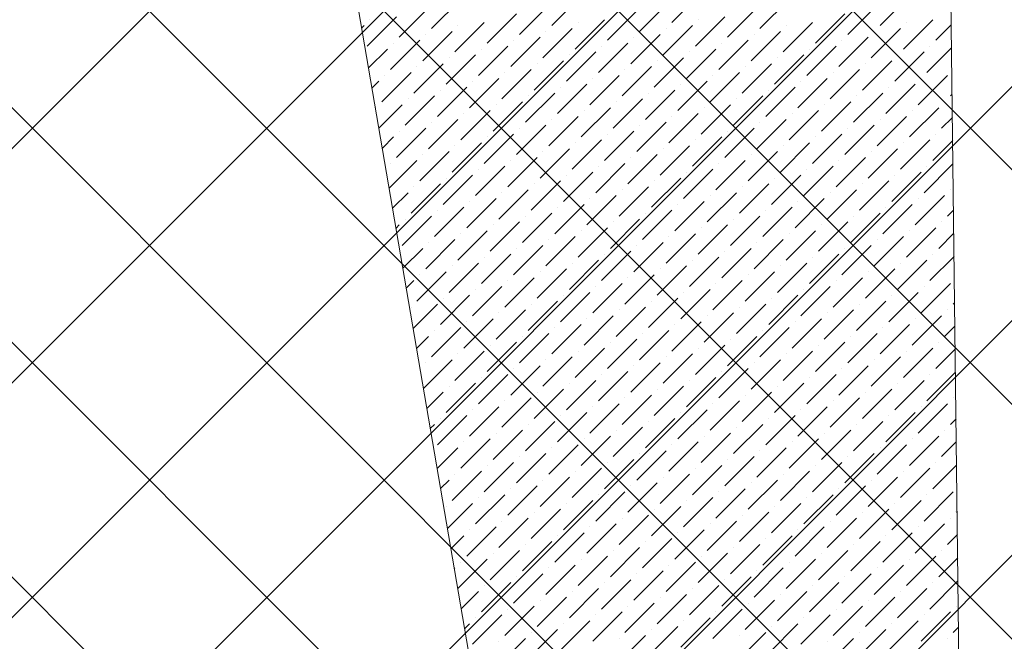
# Model space of a CAD drawing. Header units: millimetres. Extents: x -150 to 17700, y -13097 to 13830.
# Tile 42 of 67: x 9527 to 11011, y 11601 to 12538. Entities that reach past the tile are written whole.
import ezdxf

# ---------------------------------------------------------------- set-up
doc = ezdxf.new("R2010")
doc.units = ezdxf.units.MM
doc.header["$MEASUREMENT"] = 0
doc.layers.get('0').update_dxf_attribs({"lineweight": 5})
doc.layers.add('RCP XREF$0$A-CEILING-01', color=9, linetype='Continuous', lineweight=0, true_color=0x808080)
doc.layers.add('RCP XREF$0$A-CELING ELEMENT', color=9, linetype='Continuous', lineweight=0, true_color=0x808080)

# ---------------------------------------------------------------- blocks, each defined once
blk = doc.blocks.new('RCP XREF')
at = {"layer": 'RCP XREF$0$A-CEILING-01', "color": 8, "linetype": 'Continuous', "lineweight": 0, "true_color": 0x808080}
for p, q in [((441.6, 3270), (10551.6, 13380)), ((1148.7, 3270), (11258.7, 13380)), ((1502.2, 3270), (11612.2, 13380)), ((2209.3, 3270), (12319.3, 13380)), ((2562.9, 3270), (12672.9, 13380)), ((5943.5, 8418.4), (10905.1, 13380)), ((11883.2, 9330), (7833.2, 13380)), ((13662.8, 7904), (8186.8, 13380)), ((13839.6, 8080.7), (8540.3, 13380)), ((14016.3, 8257.5), (8893.9, 13380)), ((14193.1, 8434.3), (9247.4, 13380)), ((11820.1, 11160.8), (9601, 13380)), ((14450, 8884.5), (9954.5, 13380)), ((1855.8, 3270), (11865.8, 13280))]:
    blk.add_line(p, q, dxfattribs=at)
at = {"layer": 'RCP XREF$0$A-CELING ELEMENT', "color": 8, "lineweight": 0, "true_color": 0x808080}
for p, q in [((10648, 8989.5), (9819.5, 13830)), ((10915.7, 13829.8), (10974, 9020))]:
    blk.add_line(p, q, dxfattribs=at)
at = {"layer": 'RCP XREF$0$A-CELING ELEMENT', "color": 8, "linetype": 'Continuous', "lineweight": 0, "true_color": 0x808080, "transparency": 33554687}
for p, q in [((10329.1, 12529.1), (10373.3, 12573.2)), ((10510.3, 12533.5), (10554.5, 12577.7)), ((10824.1, 12529.1), (10868.3, 12573.2)), ((10147.9, 12524.6), (10192.1, 12568.8)), ((10280.5, 12515.8), (10324.7, 12560)), ((10461.7, 12520.2), (10505.9, 12564.4)), ((10642.9, 12524.6), (10687.1, 12568.8)), ((10775.5, 12515.8), (10819.7, 12560)), ((10099.3, 12511.4), (10143.5, 12555.6)), ((10231.9, 12502.5), (10276.1, 12546.7)), ((10413.1, 12507), (10457.3, 12551.2)), ((10594.3, 12511.4), (10638.5, 12555.6)), ((10726.9, 12502.5), (10771.1, 12546.7)), ((10042.8, 12525.5), (10046.3, 12529.1)), ((10050.7, 12498.1), (10094.9, 12542.3)), ((10055.1, 12537.9), (10055.1, 12537.9)), ((10183.3, 12489.3), (10227.5, 12533.5)), ((10187.7, 12529.1), (10187.7, 12529.1)), ((10364.5, 12493.7), (10408.7, 12537.9)), ((10368.9, 12533.5), (10368.9, 12533.5)), ((10497.1, 12484.9), (10541.3, 12529.1)), ((10545.7, 12498.1), (10589.9, 12542.3)), ((10550.1, 12537.9), (10550.1, 12537.9)), ((10678.3, 12489.3), (10722.5, 12533.5)), ((10682.7, 12529.1), (10682.7, 12529.1)), ((10859.5, 12493.7), (10903.7, 12537.9)), ((10863.9, 12533.5), (10863.9, 12533.5)), ((10908.1, 12507), (10931.5, 12530.3)), ((10134.7, 12476), (10178.9, 12520.2)), ((10139.1, 12515.8), (10139.1, 12515.8)), ((10315.9, 12480.4), (10360.1, 12524.6)), ((10320.3, 12520.2), (10320.3, 12520.2)), ((10448.5, 12471.6), (10492.7, 12515.8)), ((10501.5, 12524.6), (10501.5, 12524.6)), ((10629.7, 12476), (10673.9, 12520.2)), ((10634.1, 12515.8), (10634.1, 12515.8)), ((10810.9, 12480.4), (10855, 12524.6)), ((10815.3, 12520.2), (10815.3, 12520.2)), ((10086.1, 12462.8), (10130.3, 12507)), ((10090.5, 12502.5), (10090.5, 12502.5)), ((10267.3, 12467.2), (10311.5, 12511.4)), ((10271.7, 12507), (10271.7, 12507)), ((10399.8, 12458.3), (10444, 12502.5)), ((10452.9, 12511.4), (10452.9, 12511.4)), ((10581, 12462.8), (10625.2, 12507)), ((10585.5, 12502.5), (10585.5, 12502.5)), ((10762.2, 12467.2), (10806.4, 12511.4)), ((10766.7, 12507), (10766.7, 12507)), ((10053.1, 12465.2), (10081.6, 12493.7)), ((10170, 12440.7), (10214.2, 12484.9)), ((10218.7, 12453.9), (10262.8, 12498.1)), ((10223.1, 12493.7), (10223.1, 12493.7)), ((10351.2, 12445.1), (10395.4, 12489.3)), ((10355.7, 12484.9), (10355.7, 12484.9)), ((10404.3, 12498.1), (10404.3, 12498.1)), ((10532.4, 12449.5), (10576.6, 12493.7)), ((10536.8, 12489.3), (10536.8, 12489.3)), ((10665, 12440.7), (10709.2, 12484.9)), ((10713.6, 12453.9), (10757.8, 12498.1)), ((10718, 12493.7), (10718, 12493.7)), ((10846.2, 12445.1), (10890.4, 12489.3)), ((10850.6, 12484.9), (10850.6, 12484.9)), ((10894.8, 12458.3), (10931.9, 12495.4)), ((10899.2, 12498.1), (10899.2, 12498.1)), ((10121.4, 12427.4), (10165.6, 12471.6)), ((10174.5, 12480.4), (10174.5, 12480.4)), ((10302.6, 12431.8), (10346.8, 12476)), ((10307, 12471.6), (10307, 12471.6)), ((10483.8, 12436.2), (10528, 12480.4)), ((10488.2, 12476), (10488.2, 12476)), ((10616.4, 12427.4), (10660.6, 12471.6)), ((10669.4, 12480.4), (10669.4, 12480.4)), ((10797.6, 12431.8), (10841.8, 12476)), ((10802, 12471.6), (10802, 12471.6)), ((10072.8, 12414.2), (10117, 12458.3)), ((10125.8, 12467.2), (10125.8, 12467.2)), ((10254, 12418.6), (10298.2, 12462.8)), ((10258.4, 12458.3), (10258.4, 12458.3)), ((10435.2, 12423), (10479.4, 12467.2)), ((10439.6, 12462.8), (10439.6, 12462.8)), ((10567.8, 12414.2), (10612, 12458.3)), ((10620.8, 12467.2), (10620.8, 12467.2)), ((10749, 12418.6), (10793.2, 12462.8)), ((10753.4, 12458.3), (10753.4, 12458.3)), ((10058.3, 12435), (10068.4, 12445.1)), ((10077.2, 12453.9), (10077.2, 12453.9)), ((10205.4, 12405.3), (10249.6, 12449.5)), ((10209.8, 12445.1), (10209.8, 12445.1)), ((10338, 12396.5), (10382.2, 12440.7)), ((10386.6, 12409.7), (10430.8, 12453.9)), ((10391, 12449.5), (10391, 12449.5)), ((10519.2, 12400.9), (10563.4, 12445.1)), ((10523.6, 12440.7), (10523.6, 12440.7)), ((10572.2, 12453.9), (10572.2, 12453.9)), ((10700.4, 12405.3), (10744.6, 12449.5)), ((10704.8, 12445.1), (10704.8, 12445.1)), ((10833, 12396.5), (10877.1, 12440.7)), ((10881.6, 12409.7), (10925.8, 12453.9)), ((10886, 12449.5), (10886, 12449.5)), ((10156.8, 12392.1), (10201, 12436.2)), ((10161.2, 12431.8), (10161.2, 12431.8)), ((10289.4, 12383.2), (10333.6, 12427.4)), ((10342.4, 12436.2), (10342.4, 12436.2)), ((10470.6, 12387.6), (10514.8, 12431.8)), ((10475, 12427.4), (10475, 12427.4)), ((10651.8, 12392.1), (10695.9, 12436.2)), ((10656.2, 12431.8), (10656.2, 12431.8)), ((10784.3, 12383.2), (10828.5, 12427.4)), ((10837.4, 12436.2), (10837.4, 12436.2)), ((10930.2, 12423), (10932.7, 12425.5)), ((10068.6, 12374.6), (10103.7, 12409.7)), ((10108.2, 12378.8), (10152.4, 12423)), ((10112.6, 12418.6), (10112.6, 12418.6)), ((10240.7, 12370), (10284.9, 12414.2)), ((10245.2, 12409.7), (10245.2, 12409.7)), ((10293.8, 12423), (10293.8, 12423)), ((10421.9, 12374.4), (10466.1, 12418.6)), ((10426.4, 12414.2), (10426.4, 12414.2)), ((10554.5, 12365.5), (10598.7, 12409.7)), ((10603.1, 12378.8), (10647.3, 12423)), ((10607.6, 12418.6), (10607.6, 12418.6)), ((10735.7, 12370), (10779.9, 12414.2)), ((10740.1, 12409.7), (10740.1, 12409.7)), ((10788.8, 12423), (10788.8, 12423)), ((10921.3, 12414.2), (10921.3, 12414.2)), ((10064, 12405.3), (10064, 12405.3)), ((10192.1, 12356.7), (10236.3, 12400.9)), ((10196.6, 12396.5), (10196.6, 12396.5)), ((10373.3, 12361.1), (10417.5, 12405.3)), ((10377.8, 12400.9), (10377.8, 12400.9)), ((10505.9, 12352.3), (10550.1, 12396.5)), ((10558.9, 12405.3), (10558.9, 12405.3)), ((10687.1, 12356.7), (10731.3, 12400.9)), ((10691.5, 12396.5), (10691.5, 12396.5)), ((10868.3, 12361.1), (10912.5, 12405.3)), ((10872.7, 12400.9), (10872.7, 12400.9)), ((10143.5, 12343.4), (10187.7, 12387.6)), ((10147.9, 12383.2), (10147.9, 12383.2)), ((10324.7, 12347.9), (10368.9, 12392.1)), ((10329.1, 12387.6), (10329.1, 12387.6)), ((10457.3, 12339), (10501.5, 12383.2)), ((10510.3, 12392.1), (10510.3, 12392.1)), ((10638.5, 12343.4), (10682.7, 12387.6)), ((10642.9, 12383.2), (10642.9, 12383.2)), ((10819.7, 12347.9), (10863.9, 12392.1)), ((10824.1, 12387.6), (10824.1, 12387.6)), ((10916.9, 12374.4), (10933.2, 12390.6)), ((10094.9, 12330.2), (10139.1, 12374.4)), ((10099.3, 12370), (10099.3, 12370)), ((10227.5, 12321.3), (10271.7, 12365.5)), ((10276.1, 12334.6), (10320.3, 12378.8)), ((10280.5, 12374.4), (10280.5, 12374.4)), ((10408.7, 12325.8), (10452.9, 12370)), ((10413.1, 12365.5), (10413.1, 12365.5)), ((10461.7, 12378.8), (10461.7, 12378.8)), ((10589.9, 12330.2), (10634.1, 12374.4)), ((10594.3, 12370), (10594.3, 12370)), ((10722.5, 12321.3), (10766.7, 12365.5)), ((10771.1, 12334.6), (10815.3, 12378.8)), ((10775.5, 12374.4), (10775.5, 12374.4)), ((10908.1, 12365.5), (10908.1, 12365.5)), ((10073.8, 12344.4), (10090.5, 12361.1)), ((10178.9, 12308.1), (10223.1, 12352.3)), ((10231.9, 12361.1), (10231.9, 12361.1)), ((10360.1, 12312.5), (10404.3, 12356.7)), ((10364.5, 12352.3), (10364.5, 12352.3)), ((10541.3, 12316.9), (10585.5, 12361.1)), ((10545.7, 12356.7), (10545.7, 12356.7)), ((10673.9, 12308.1), (10718, 12352.3)), ((10726.9, 12361.1), (10726.9, 12361.1)), ((10855, 12312.5), (10899.2, 12356.7)), ((10859.5, 12352.3), (10859.5, 12352.3)), ((10903.7, 12325.8), (10933.6, 12355.7)), ((10130.3, 12294.8), (10174.5, 12339)), ((10183.3, 12347.9), (10183.3, 12347.9)), ((10311.5, 12299.2), (10355.7, 12343.4)), ((10315.9, 12339), (10315.9, 12339)), ((10492.7, 12303.7), (10536.8, 12347.9)), ((10497.1, 12343.4), (10497.1, 12343.4)), ((10625.2, 12294.8), (10669.4, 12339)), ((10678.3, 12347.9), (10678.3, 12347.9)), ((10806.4, 12299.2), (10850.6, 12343.4)), ((10810.9, 12339), (10810.9, 12339)), ((10084.1, 12284), (10125.8, 12325.8)), ((10086.1, 12321.3), (10086.1, 12321.3)), ((10134.7, 12334.6), (10134.7, 12334.6)), ((10262.8, 12286), (10307, 12330.2)), ((10267.3, 12325.8), (10267.3, 12325.8)), ((10395.4, 12277.1), (10439.6, 12321.3)), ((10444, 12290.4), (10488.2, 12334.6)), ((10448.5, 12330.2), (10448.5, 12330.2)), ((10576.6, 12281.6), (10620.8, 12325.8)), ((10581, 12321.3), (10581, 12321.3)), ((10629.7, 12334.6), (10629.7, 12334.6)), ((10757.8, 12286), (10802, 12330.2)), ((10762.2, 12325.8), (10762.2, 12325.8)), ((10890.4, 12277.1), (10934, 12320.7)), ((10214.2, 12272.7), (10258.4, 12316.9)), ((10218.7, 12312.5), (10218.7, 12312.5)), ((10346.8, 12263.9), (10391, 12308.1)), ((10399.8, 12316.9), (10399.8, 12316.9)), ((10528, 12268.3), (10572.2, 12312.5)), ((10532.4, 12308.1), (10532.4, 12308.1)), ((10709.2, 12272.7), (10753.4, 12316.9)), ((10713.6, 12312.5), (10713.6, 12312.5)), ((10841.8, 12263.9), (10886, 12308.1)), ((10894.8, 12316.9), (10894.8, 12316.9)), ((10165.6, 12259.5), (10209.8, 12303.7)), ((10170, 12299.2), (10170, 12299.2)), ((10298.2, 12250.6), (10342.4, 12294.8)), ((10351.2, 12303.7), (10351.2, 12303.7)), ((10479.4, 12255.1), (10523.6, 12299.2)), ((10483.8, 12294.8), (10483.8, 12294.8)), ((10660.6, 12259.5), (10704.8, 12303.7)), ((10665, 12299.2), (10665, 12299.2)), ((10793.2, 12250.6), (10837.4, 12294.8)), ((10846.2, 12303.7), (10846.2, 12303.7)), ((10089.3, 12253.8), (10112.6, 12277.1)), ((10117, 12246.2), (10161.2, 12290.4)), ((10121.4, 12286), (10121.4, 12286)), ((10249.6, 12237.4), (10293.8, 12281.6)), ((10254, 12277.1), (10254, 12277.1)), ((10302.6, 12290.4), (10302.6, 12290.4)), ((10430.8, 12241.8), (10475, 12286)), ((10435.2, 12281.6), (10435.2, 12281.6)), ((10563.4, 12233), (10607.6, 12277.1)), ((10612, 12246.2), (10656.2, 12290.4)), ((10616.4, 12286), (10616.4, 12286)), ((10744.6, 12237.4), (10788.8, 12281.6)), ((10749, 12277.1), (10749, 12277.1)), ((10797.6, 12290.4), (10797.6, 12290.4)), ((10930.2, 12281.6), (10930.2, 12281.6)), ((10201, 12224.1), (10245.2, 12268.3)), ((10205.4, 12263.9), (10205.4, 12263.9)), ((10382.2, 12228.5), (10426.4, 12272.7)), ((10386.6, 12268.3), (10386.6, 12268.3)), ((10514.8, 12219.7), (10558.9, 12263.9)), ((10567.8, 12272.7), (10567.8, 12272.7)), ((10695.9, 12224.1), (10740.1, 12268.3)), ((10700.4, 12263.9), (10700.4, 12263.9)), ((10877.1, 12228.5), (10921.3, 12272.7)), ((10881.6, 12268.3), (10881.6, 12268.3)), ((10152.4, 12210.9), (10196.6, 12255.1)), ((10156.8, 12250.6), (10156.8, 12250.6)), ((10333.6, 12215.3), (10377.8, 12259.5)), ((10338, 12255.1), (10338, 12255.1)), ((10466.1, 12206.4), (10510.3, 12250.6)), ((10519.2, 12259.5), (10519.2, 12259.5)), ((10647.3, 12210.9), (10691.5, 12255.1)), ((10651.8, 12250.6), (10651.8, 12250.6)), ((10828.5, 12215.3), (10872.7, 12259.5)), ((10833, 12255.1), (10833, 12255.1)), ((10925.8, 12241.8), (10934.8, 12250.9)), ((10103.7, 12197.6), (10147.9, 12241.8)), ((10108.2, 12237.4), (10108.2, 12237.4)), ((10236.3, 12188.8), (10280.5, 12233)), ((10284.9, 12202), (10329.1, 12246.2)), ((10289.4, 12241.8), (10289.4, 12241.8)), ((10417.5, 12193.2), (10461.7, 12237.4)), ((10421.9, 12233), (10421.9, 12233)), ((10470.6, 12246.2), (10470.6, 12246.2)), ((10598.7, 12197.6), (10642.9, 12241.8)), ((10603.1, 12237.4), (10603.1, 12237.4)), ((10731.3, 12188.8), (10775.5, 12233)), ((10779.9, 12202), (10824.1, 12246.2)), ((10784.3, 12241.8), (10784.3, 12241.8)), ((10916.9, 12233), (10916.9, 12233)), ((10094.4, 12223.7), (10099.3, 12228.5)), ((10187.7, 12175.5), (10231.9, 12219.7)), ((10240.7, 12228.5), (10240.7, 12228.5)), ((10368.9, 12179.9), (10413.1, 12224.1)), ((10373.3, 12219.7), (10373.3, 12219.7)), ((10550.1, 12184.3), (10594.3, 12228.5)), ((10554.5, 12224.1), (10554.5, 12224.1)), ((10682.7, 12175.5), (10726.9, 12219.7)), ((10735.7, 12228.5), (10735.7, 12228.5)), ((10863.9, 12179.9), (10908.1, 12224.1)), ((10868.3, 12219.7), (10868.3, 12219.7)), ((10139.1, 12162.2), (10183.3, 12206.4)), ((10143.5, 12202), (10143.5, 12202)), ((10192.1, 12215.3), (10192.1, 12215.3)), ((10320.3, 12166.7), (10364.5, 12210.9)), ((10324.7, 12206.4), (10324.7, 12206.4)), ((10452.9, 12157.8), (10497.1, 12202)), ((10501.5, 12171.1), (10545.7, 12215.3)), ((10505.9, 12210.9), (10505.9, 12210.9)), ((10634.1, 12162.2), (10678.3, 12206.4)), ((10638.5, 12202), (10638.5, 12202)), ((10687.1, 12215.3), (10687.1, 12215.3)), ((10815.3, 12166.7), (10859.5, 12210.9)), ((10819.7, 12206.4), (10819.7, 12206.4)), ((10912.5, 12193.2), (10935.3, 12216)), ((10104.8, 12163.3), (10134.7, 12193.2)), ((10271.7, 12153.4), (10315.9, 12197.6)), ((10276.1, 12193.2), (10276.1, 12193.2)), ((10404.3, 12144.6), (10448.5, 12188.8)), ((10457.3, 12197.6), (10457.3, 12197.6)), ((10585.5, 12149), (10629.7, 12193.2)), ((10589.9, 12188.8), (10589.9, 12188.8)), ((10766.7, 12153.4), (10810.9, 12197.6)), ((10771.1, 12193.2), (10771.1, 12193.2)), ((10223.1, 12140.1), (10267.3, 12184.3)), ((10227.5, 12179.9), (10227.5, 12179.9)), ((10355.7, 12131.3), (10399.8, 12175.5)), ((10408.7, 12184.3), (10408.7, 12184.3)), ((10536.8, 12135.7), (10581, 12179.9)), ((10541.3, 12175.5), (10541.3, 12175.5)), ((10718, 12140.1), (10762.2, 12184.3)), ((10722.5, 12179.9), (10722.5, 12179.9)), ((10850.6, 12131.3), (10894.8, 12175.5)), ((10899.2, 12144.6), (10935.7, 12181)), ((10903.7, 12184.3), (10903.7, 12184.3)), ((10125.8, 12113.6), (10170, 12157.8)), ((10174.5, 12126.9), (10218.7, 12171.1)), ((10178.9, 12166.7), (10178.9, 12166.7)), ((10307, 12118), (10351.2, 12162.2)), ((10311.5, 12157.8), (10311.5, 12157.8)), ((10360.1, 12171.1), (10360.1, 12171.1)), ((10488.2, 12122.5), (10532.4, 12166.7)), ((10492.7, 12162.2), (10492.7, 12162.2)), ((10620.8, 12113.6), (10665, 12157.8)), ((10669.4, 12126.9), (10713.6, 12171.1)), ((10673.9, 12166.7), (10673.9, 12166.7)), ((10802, 12118), (10846.2, 12162.2)), ((10806.4, 12157.8), (10806.4, 12157.8)), ((10855, 12171.1), (10855, 12171.1)), ((10109.9, 12133.1), (10121.4, 12144.6)), ((10130.3, 12153.4), (10130.3, 12153.4)), ((10258.4, 12104.8), (10302.6, 12149)), ((10262.8, 12144.6), (10262.8, 12144.6)), ((10439.6, 12109.2), (10483.8, 12153.4)), ((10444, 12149), (10444, 12149)), ((10572.2, 12100.4), (10616.4, 12144.6)), ((10625.2, 12153.4), (10625.2, 12153.4)), ((10753.4, 12104.8), (10797.6, 12149)), ((10757.8, 12144.6), (10757.8, 12144.6)), ((10209.8, 12091.5), (10254, 12135.7)), ((10214.2, 12131.3), (10214.2, 12131.3)), ((10391, 12096), (10435.2, 12140.1)), ((10395.4, 12135.7), (10395.4, 12135.7)), ((10523.6, 12087.1), (10567.8, 12131.3)), ((10576.6, 12140.1), (10576.6, 12140.1)), ((10704.8, 12091.5), (10749, 12135.7)), ((10709.2, 12131.3), (10709.2, 12131.3)), ((10886, 12096), (10930.2, 12140.1)), ((10890.4, 12135.7), (10890.4, 12135.7)), ((10161.2, 12078.3), (10205.4, 12122.5)), ((10165.6, 12118), (10165.6, 12118)), ((10293.8, 12069.4), (10338, 12113.6)), ((10342.4, 12082.7), (10386.6, 12126.9)), ((10346.8, 12122.5), (10346.8, 12122.5)), ((10475, 12073.9), (10519.2, 12118)), ((10479.4, 12113.6), (10479.4, 12113.6)), ((10528, 12126.9), (10528, 12126.9)), ((10656.2, 12078.3), (10700.4, 12122.5)), ((10660.6, 12118), (10660.6, 12118)), ((10788.8, 12069.4), (10833, 12113.6)), ((10837.4, 12082.7), (10881.6, 12126.9)), ((10841.8, 12122.5), (10841.8, 12122.5)), ((10117, 12104.8), (10117, 12104.8)), ((10120.3, 12072.7), (10156.8, 12109.2)), ((10245.2, 12056.2), (10289.4, 12100.4)), ((10298.2, 12109.2), (10298.2, 12109.2)), ((10426.4, 12060.6), (10470.6, 12104.8)), ((10430.8, 12100.4), (10430.8, 12100.4)), ((10607.6, 12065), (10651.8, 12109.2)), ((10612, 12104.8), (10612, 12104.8)), ((10740.1, 12056.2), (10784.3, 12100.4)), ((10793.2, 12109.2), (10793.2, 12109.2)), ((10925.8, 12100.4), (10925.8, 12100.4)), ((10934.6, 12109.2), (10936.5, 12111.2)), ((10196.6, 12042.9), (10240.7, 12087.1)), ((10249.6, 12096), (10249.6, 12096)), ((10377.8, 12047.3), (10421.9, 12091.5)), ((10382.2, 12087.1), (10382.2, 12087.1)), ((10558.9, 12051.8), (10603.1, 12096)), ((10563.4, 12091.5), (10563.4, 12091.5)), ((10691.5, 12042.9), (10735.7, 12087.1)), ((10744.6, 12096), (10744.6, 12096)), ((10872.7, 12047.3), (10916.9, 12091.5)), ((10877.1, 12087.1), (10877.1, 12087.1)), ((10147.9, 12029.7), (10192.1, 12073.9)), ((10152.4, 12069.4), (10152.4, 12069.4)), ((10201, 12082.7), (10201, 12082.7)), ((10329.1, 12034.1), (10373.3, 12078.3)), ((10333.6, 12073.9), (10333.6, 12073.9)), ((10461.7, 12025.2), (10505.9, 12069.4)), ((10510.3, 12038.5), (10554.5, 12082.7)), ((10514.8, 12078.3), (10514.8, 12078.3)), ((10642.9, 12029.7), (10687.1, 12073.9)), ((10647.3, 12069.4), (10647.3, 12069.4)), ((10695.9, 12082.7), (10695.9, 12082.7)), ((10824.1, 12034.1), (10868.3, 12078.3)), ((10828.5, 12073.9), (10828.5, 12073.9)), ((10921.3, 12060.6), (10937, 12076.2)), ((10125.5, 12042.5), (10143.5, 12060.6)), ((10280.5, 12020.8), (10324.7, 12065)), ((10284.9, 12060.6), (10284.9, 12060.6)), ((10413.1, 12012), (10457.3, 12056.2)), ((10466.1, 12065), (10466.1, 12065)), ((10594.3, 12016.4), (10638.5, 12060.6)), ((10598.7, 12056.2), (10598.7, 12056.2)), ((10775.5, 12020.8), (10819.7, 12065)), ((10779.9, 12060.6), (10779.9, 12060.6)), ((10231.9, 12007.6), (10276.1, 12051.8)), ((10236.3, 12047.3), (10236.3, 12047.3)), ((10364.5, 11998.7), (10408.7, 12042.9)), ((10417.5, 12051.8), (10417.5, 12051.8)), ((10545.7, 12003.1), (10589.9, 12047.3)), ((10550.1, 12042.9), (10550.1, 12042.9)), ((10726.9, 12007.6), (10771.1, 12051.8)), ((10731.3, 12047.3), (10731.3, 12047.3)), ((10859.5, 11998.7), (10903.7, 12042.9)), ((10908.1, 12012), (10937.4, 12041.3)), ((10912.5, 12051.8), (10912.5, 12051.8)), ((10135.8, 11982.1), (10178.9, 12025.2)), ((10183.3, 11994.3), (10227.5, 12038.5)), ((10187.7, 12034.1), (10187.7, 12034.1)), ((10315.9, 11985.5), (10360.1, 12029.7)), ((10320.3, 12025.2), (10320.3, 12025.2)), ((10368.9, 12038.5), (10368.9, 12038.5)), ((10497.1, 11989.9), (10541.3, 12034.1)), ((10501.5, 12029.7), (10501.5, 12029.7)), ((10629.7, 11981), (10673.9, 12025.2)), ((10678.3, 11994.3), (10722.5, 12038.5)), ((10682.7, 12034.1), (10682.7, 12034.1)), ((10810.9, 11985.5), (10855, 12029.7)), ((10815.3, 12025.2), (10815.3, 12025.2)), ((10863.9, 12038.5), (10863.9, 12038.5)), ((10139.1, 12020.8), (10139.1, 12020.8)), ((10267.3, 11972.2), (10311.5, 12016.4)), ((10271.7, 12012), (10271.7, 12012)), ((10448.5, 11976.6), (10492.7, 12020.8)), ((10452.9, 12016.4), (10452.9, 12016.4)), ((10581, 11967.8), (10625.2, 12012)), ((10634.1, 12020.8), (10634.1, 12020.8)), ((10762.2, 11972.2), (10806.4, 12016.4)), ((10766.7, 12012), (10766.7, 12012)), ((10218.7, 11959), (10262.8, 12003.1)), ((10223.1, 11998.7), (10223.1, 11998.7)), ((10351.2, 11950.1), (10395.4, 11994.3)), ((10399.8, 11963.4), (10444, 12007.6)), ((10404.3, 12003.1), (10404.3, 12003.1)), ((10532.4, 11954.5), (10576.6, 11998.7)), ((10536.8, 11994.3), (10536.8, 11994.3)), ((10585.5, 12007.6), (10585.5, 12007.6)), ((10713.6, 11959), (10757.8, 12003.1)), ((10718, 11998.7), (10718, 11998.7)), ((10846.2, 11950.1), (10890.4, 11994.3)), ((10894.8, 11963.4), (10937.8, 12006.4)), ((10899.2, 12003.1), (10899.2, 12003.1)), ((10170, 11945.7), (10214.2, 11989.9)), ((10174.5, 11985.5), (10174.5, 11985.5)), ((10302.6, 11936.9), (10346.8, 11981)), ((10355.7, 11989.9), (10355.7, 11989.9)), ((10483.8, 11941.3), (10528, 11985.5)), ((10488.2, 11981), (10488.2, 11981)), ((10665, 11945.7), (10709.2, 11989.9)), ((10669.4, 11985.5), (10669.4, 11985.5)), ((10797.6, 11936.9), (10841.8, 11981)), ((10850.6, 11989.9), (10850.6, 11989.9)), ((10141, 11952), (10165.6, 11976.6)), ((10254, 11923.6), (10298.2, 11967.8)), ((10307, 11976.6), (10307, 11976.6)), ((10435.2, 11928), (10479.4, 11972.2)), ((10439.6, 11967.8), (10439.6, 11967.8)), ((10616.4, 11932.4), (10660.6, 11976.6)), ((10620.8, 11972.2), (10620.8, 11972.2)), ((10749, 11923.6), (10793.2, 11967.8)), ((10802, 11976.6), (10802, 11976.6)), ((10934.6, 11967.8), (10934.6, 11967.8)), ((10205.4, 11910.3), (10249.6, 11954.5)), ((10209.8, 11950.1), (10209.8, 11950.1)), ((10258.4, 11963.4), (10258.4, 11963.4)), ((10386.6, 11914.8), (10430.8, 11959)), ((10391, 11954.5), (10391, 11954.5)), ((10519.2, 11905.9), (10563.4, 11950.1)), ((10567.8, 11919.2), (10612, 11963.4)), ((10572.2, 11959), (10572.2, 11959)), ((10700.4, 11910.3), (10744.6, 11954.5)), ((10704.8, 11950.1), (10704.8, 11950.1)), ((10753.4, 11963.4), (10753.4, 11963.4)), ((10881.6, 11914.8), (10925.8, 11959)), ((10886, 11954.5), (10886, 11954.5)), ((10156.8, 11897.1), (10201, 11941.3)), ((10161.2, 11936.9), (10161.2, 11936.9)), ((10338, 11901.5), (10382.2, 11945.7)), ((10342.4, 11941.3), (10342.4, 11941.3)), ((10470.6, 11892.7), (10514.8, 11936.9)), ((10523.6, 11945.7), (10523.6, 11945.7)), ((10651.8, 11897.1), (10695.9, 11941.3)), ((10656.2, 11936.9), (10656.2, 11936.9)), ((10833, 11901.5), (10877.1, 11945.7)), ((10837.4, 11941.3), (10837.4, 11941.3)), ((10930.2, 11928), (10938.7, 11936.5)), ((10146.1, 11921.8), (10152.4, 11928)), ((10289.4, 11888.2), (10333.6, 11932.4)), ((10293.8, 11928), (10293.8, 11928)), ((10421.9, 11879.4), (10466.1, 11923.6)), ((10475, 11932.4), (10475, 11932.4)), ((10603.1, 11883.8), (10647.3, 11928)), ((10607.6, 11923.6), (10607.6, 11923.6)), ((10784.3, 11888.2), (10828.5, 11932.4)), ((10788.8, 11928), (10788.8, 11928)), ((10192.1, 11861.7), (10236.3, 11905.9)), ((10240.7, 11875), (10284.9, 11919.2)), ((10245.2, 11914.8), (10245.2, 11914.8)), ((10373.3, 11866.1), (10417.5, 11910.3)), ((10377.8, 11905.9), (10377.8, 11905.9)), ((10426.4, 11919.2), (10426.4, 11919.2)), ((10554.5, 11870.6), (10598.7, 11914.8)), ((10558.9, 11910.3), (10558.9, 11910.3)), ((10687.1, 11861.7), (10731.3, 11905.9)), ((10735.7, 11875), (10779.9, 11919.2)), ((10740.1, 11914.8), (10740.1, 11914.8)), ((10868.3, 11866.1), (10912.5, 11910.3)), ((10872.7, 11905.9), (10872.7, 11905.9)), ((10921.3, 11919.2), (10921.3, 11919.2)), ((10156.5, 11861.4), (10187.7, 11892.7)), ((10196.6, 11901.5), (10196.6, 11901.5)), ((10324.7, 11852.9), (10368.9, 11897.1)), ((10329.1, 11892.7), (10329.1, 11892.7)), ((10505.9, 11857.3), (10550.1, 11901.5)), ((10510.3, 11897.1), (10510.3, 11897.1)), ((10638.5, 11848.5), (10682.7, 11892.7)), ((10691.5, 11901.5), (10691.5, 11901.5)), ((10819.7, 11852.9), (10863.9, 11897.1)), ((10824.1, 11892.7), (10824.1, 11892.7)), ((10916.9, 11879.4), (10939.1, 11901.6)), ((10276.1, 11839.6), (10320.3, 11883.8)), ((10280.5, 11879.4), (10280.5, 11879.4)), ((10457.3, 11844), (10501.5, 11888.2)), ((10461.7, 11883.8), (10461.7, 11883.8)), ((10589.9, 11835.2), (10634.1, 11879.4)), ((10642.9, 11888.2), (10642.9, 11888.2)), ((10771.1, 11839.6), (10815.3, 11883.8)), ((10775.5, 11879.4), (10775.5, 11879.4)), ((10227.5, 11826.4), (10271.7, 11870.6)), ((10231.9, 11866.1), (10231.9, 11866.1)), ((10360.1, 11817.5), (10404.3, 11861.7)), ((10408.7, 11830.8), (10452.9, 11875)), ((10413.1, 11870.6), (10413.1, 11870.6)), ((10541.3, 11821.9), (10585.5, 11866.1)), ((10545.7, 11861.7), (10545.7, 11861.7)), ((10594.3, 11875), (10594.3, 11875)), ((10722.5, 11826.4), (10766.7, 11870.6)), ((10726.9, 11866.1), (10726.9, 11866.1)), ((10855, 11817.5), (10899.2, 11861.7)), ((10903.7, 11830.8), (10939.5, 11866.6)), ((10908.1, 11870.6), (10908.1, 11870.6)), ((10178.9, 11813.1), (10223.1, 11857.3)), ((10183.3, 11852.9), (10183.3, 11852.9)), ((10311.5, 11804.3), (10355.7, 11848.5)), ((10364.5, 11857.3), (10364.5, 11857.3)), ((10492.7, 11808.7), (10536.8, 11852.9)), ((10497.1, 11848.5), (10497.1, 11848.5)), ((10673.9, 11813.1), (10718, 11857.3)), ((10678.3, 11852.9), (10678.3, 11852.9)), ((10806.4, 11804.3), (10850.6, 11848.5)), ((10859.5, 11857.3), (10859.5, 11857.3)), ((10161.6, 11831.2), (10174.5, 11844)), ((10262.8, 11791), (10307, 11835.2)), ((10315.9, 11844), (10315.9, 11844)), ((10444, 11795.4), (10488.2, 11839.6)), ((10448.5, 11835.2), (10448.5, 11835.2)), ((10625.2, 11799.9), (10669.4, 11844)), ((10629.7, 11839.6), (10629.7, 11839.6)), ((10757.8, 11791), (10802, 11835.2)), ((10810.9, 11844), (10810.9, 11844)), ((10214.2, 11777.8), (10258.4, 11821.9)), ((10218.7, 11817.5), (10218.7, 11817.5)), ((10267.3, 11830.8), (10267.3, 11830.8)), ((10395.4, 11782.2), (10439.6, 11826.4)), ((10399.8, 11821.9), (10399.8, 11821.9)), ((10528, 11773.3), (10572.2, 11817.5)), ((10576.6, 11786.6), (10620.8, 11830.8)), ((10581, 11826.4), (10581, 11826.4)), ((10709.2, 11777.8), (10753.4, 11821.9)), ((10713.6, 11817.5), (10713.6, 11817.5)), ((10762.2, 11830.8), (10762.2, 11830.8)), ((10890.4, 11782.2), (10934.6, 11826.4)), ((10894.8, 11821.9), (10894.8, 11821.9)), ((10170, 11804.3), (10170, 11804.3)), ((10172, 11770.8), (10209.8, 11808.7)), ((10346.8, 11768.9), (10391, 11813.1)), ((10351.2, 11808.7), (10351.2, 11808.7)), ((10479.4, 11760.1), (10523.6, 11804.3)), ((10532.4, 11813.1), (10532.4, 11813.1)), ((10660.6, 11764.5), (10704.8, 11808.7)), ((10665, 11804.3), (10665, 11804.3)), ((10841.8, 11768.9), (10886, 11813.1)), ((10846.2, 11808.7), (10846.2, 11808.7)), ((10249.6, 11742.4), (10293.8, 11786.6)), ((10298.2, 11755.7), (10342.4, 11799.9)), ((10302.6, 11795.4), (10302.6, 11795.4)), ((10430.8, 11746.8), (10475, 11791)), ((10435.2, 11786.6), (10435.2, 11786.6)), ((10483.8, 11799.9), (10483.8, 11799.9)), ((10612, 11751.2), (10656.2, 11795.4)), ((10616.4, 11791), (10616.4, 11791)), ((10744.6, 11742.4), (10788.8, 11786.6)), ((10793.2, 11755.7), (10837.4, 11799.9)), ((10797.6, 11795.4), (10797.6, 11795.4)), ((10930.2, 11786.6), (10930.2, 11786.6)), ((10939, 11795.4), (10940.3, 11796.8)), ((10201, 11729.1), (10245.2, 11773.3)), ((10254, 11782.2), (10254, 11782.2)), ((10382.2, 11733.6), (10426.4, 11777.8)), ((10386.6, 11773.3), (10386.6, 11773.3)), ((10563.4, 11738), (10607.6, 11782.2)), ((10567.8, 11777.8), (10567.8, 11777.8)), ((10695.9, 11729.1), (10740.1, 11773.3)), ((10749, 11782.2), (10749, 11782.2)), ((10877.1, 11733.6), (10921.3, 11777.8)), ((10881.6, 11773.3), (10881.6, 11773.3)), ((10177.1, 11740.6), (10196.6, 11760.1)), ((10205.4, 11768.9), (10205.4, 11768.9)), ((10333.6, 11720.3), (10377.8, 11764.5)), ((10338, 11760.1), (10338, 11760.1)), ((10514.8, 11724.7), (10558.9, 11768.9)), ((10519.2, 11764.5), (10519.2, 11764.5)), ((10647.3, 11715.9), (10691.5, 11760.1)), ((10700.4, 11768.9), (10700.4, 11768.9)), ((10828.5, 11720.3), (10872.7, 11764.5)), ((10833, 11760.1), (10833, 11760.1)), ((10925.8, 11746.8), (10940.8, 11761.8)), ((10284.9, 11707), (10329.1, 11751.2)), ((10289.4, 11746.8), (10289.4, 11746.8)), ((10417.5, 11698.2), (10461.7, 11742.4)), ((10466.1, 11711.5), (10510.3, 11755.7)), ((10470.6, 11751.2), (10470.6, 11751.2)), ((10598.7, 11702.6), (10642.9, 11746.8)), ((10603.1, 11742.4), (10603.1, 11742.4)), ((10651.8, 11755.7), (10651.8, 11755.7)), ((10779.9, 11707), (10824.1, 11751.2)), ((10784.3, 11746.8), (10784.3, 11746.8)), ((10236.3, 11693.8), (10280.5, 11738)), ((10240.7, 11733.6), (10240.7, 11733.6)), ((10368.9, 11684.9), (10413.1, 11729.1)), ((10421.9, 11738), (10421.9, 11738)), ((10550.1, 11689.4), (10594.3, 11733.6)), ((10554.5, 11729.1), (10554.5, 11729.1)), ((10731.3, 11693.8), (10775.5, 11738)), ((10735.7, 11733.6), (10735.7, 11733.6)), ((10863.9, 11684.9), (10908.1, 11729.1)), ((10912.5, 11698.2), (10941.2, 11726.9)), ((10916.9, 11738), (10916.9, 11738)), ((10187.7, 11680.5), (10231.9, 11724.7)), ((10192.1, 11720.3), (10192.1, 11720.3)), ((10320.3, 11671.7), (10364.5, 11715.9)), ((10373.3, 11724.7), (10373.3, 11724.7)), ((10501.5, 11676.1), (10545.7, 11720.3)), ((10505.9, 11715.9), (10505.9, 11715.9)), ((10682.7, 11680.5), (10726.9, 11724.7)), ((10687.1, 11720.3), (10687.1, 11720.3)), ((10815.3, 11671.7), (10859.5, 11715.9)), ((10868.3, 11724.7), (10868.3, 11724.7)), ((10182.3, 11710.5), (10183.3, 11711.5)), ((10271.7, 11658.4), (10315.9, 11702.6)), ((10276.1, 11698.2), (10276.1, 11698.2)), ((10324.7, 11711.5), (10324.7, 11711.5)), ((10452.9, 11662.8), (10497.1, 11707)), ((10457.3, 11702.6), (10457.3, 11702.6)), ((10585.5, 11654), (10629.7, 11698.2)), ((10634.1, 11667.3), (10678.3, 11711.5)), ((10638.5, 11707), (10638.5, 11707)), ((10766.7, 11658.4), (10810.9, 11702.6)), ((10771.1, 11698.2), (10771.1, 11698.2)), ((10819.7, 11711.5), (10819.7, 11711.5)), ((10223.1, 11645.2), (10267.3, 11689.4)), ((10227.5, 11684.9), (10227.5, 11684.9)), ((10404.3, 11649.6), (10448.5, 11693.8)), ((10408.7, 11689.4), (10408.7, 11689.4)), ((10536.8, 11640.8), (10581, 11684.9)), ((10589.9, 11693.8), (10589.9, 11693.8)), ((10718, 11645.2), (10762.2, 11689.4)), ((10722.5, 11684.9), (10722.5, 11684.9)), ((10899.2, 11649.6), (10941.6, 11692)), ((10903.7, 11689.4), (10903.7, 11689.4)), ((10192.6, 11650.1), (10218.7, 11676.1)), ((10355.7, 11636.3), (10399.8, 11680.5)), ((10360.1, 11676.1), (10360.1, 11676.1)), ((10488.2, 11627.5), (10532.4, 11671.7)), ((10541.3, 11680.5), (10541.3, 11680.5)), ((10669.4, 11631.9), (10713.6, 11676.1)), ((10673.9, 11671.7), (10673.9, 11671.7)), ((10850.6, 11636.3), (10894.8, 11680.5)), ((10855, 11676.1), (10855, 11676.1)), ((10258.4, 11609.8), (10302.6, 11654)), ((10307, 11623.1), (10351.2, 11667.3)), ((10311.5, 11662.8), (10311.5, 11662.8)), ((10439.6, 11614.2), (10483.8, 11658.4)), ((10444, 11654), (10444, 11654)), ((10492.7, 11667.3), (10492.7, 11667.3)), ((10620.8, 11618.7), (10665, 11662.8)), ((10625.2, 11658.4), (10625.2, 11658.4)), ((10753.4, 11609.8), (10797.6, 11654)), ((10802, 11623.1), (10846.2, 11667.3)), ((10806.4, 11662.8), (10806.4, 11662.8)), ((10939, 11654), (10939, 11654)), ((10209.8, 11596.6), (10254, 11640.8)), ((10262.8, 11649.6), (10262.8, 11649.6)), ((10391, 11601), (10435.2, 11645.2)), ((10395.4, 11640.8), (10395.4, 11640.8)), ((10572.2, 11605.4), (10616.4, 11649.6)), ((10576.6, 11645.2), (10576.6, 11645.2)), ((10704.8, 11596.6), (10749, 11640.8)), ((10757.8, 11649.6), (10757.8, 11649.6)), ((10886, 11601), (10930.2, 11645.2)), ((10890.4, 11640.8), (10890.4, 11640.8)), ((10197.8, 11619.9), (10205.4, 11627.5)), ((10214.2, 11636.3), (10214.2, 11636.3)), ((10342.4, 11587.7), (10386.6, 11631.9)), ((10346.8, 11627.5), (10346.8, 11627.5)), ((10475, 11578.9), (10519.2, 11623.1)), ((10523.6, 11592.1), (10567.8, 11636.3)), ((10528, 11631.9), (10528, 11631.9)), ((10656.2, 11583.3), (10700.4, 11627.5)), ((10660.6, 11623.1), (10660.6, 11623.1)), ((10709.2, 11636.3), (10709.2, 11636.3)), ((10837.4, 11587.7), (10881.6, 11631.9)), ((10841.8, 11627.5), (10841.8, 11627.5)), ((10293.8, 11574.5), (10338, 11618.7)), ((10298.2, 11614.2), (10298.2, 11614.2)), ((10426.4, 11565.6), (10470.6, 11609.8)), ((10479.4, 11618.7), (10479.4, 11618.7)), ((10607.6, 11570), (10651.8, 11614.2)), ((10612, 11609.8), (10612, 11609.8)), ((10788.8, 11574.5), (10833, 11618.7)), ((10793.2, 11614.2), (10793.2, 11614.2)), ((10934.6, 11614.2), (10942.5, 11622.1)), ((10245.2, 11561.2), (10289.4, 11605.4)), ((10249.6, 11601), (10249.6, 11601)), ((10430.8, 11605.4), (10430.8, 11605.4)), ((10740.1, 11561.2), (10784.3, 11605.4)), ((10744.6, 11601), (10744.6, 11601)), ((10925.8, 11605.4), (10925.8, 11605.4))]:
    blk.add_line(p, q, dxfattribs=at)

msp = doc.modelspace()

# ---------------------------------------------------------------- block references
at = {"ltscale": 5}
msp.add_blockref('RCP XREF', (0, 0), dxfattribs=at)

doc.saveas('drawing.dxf')
